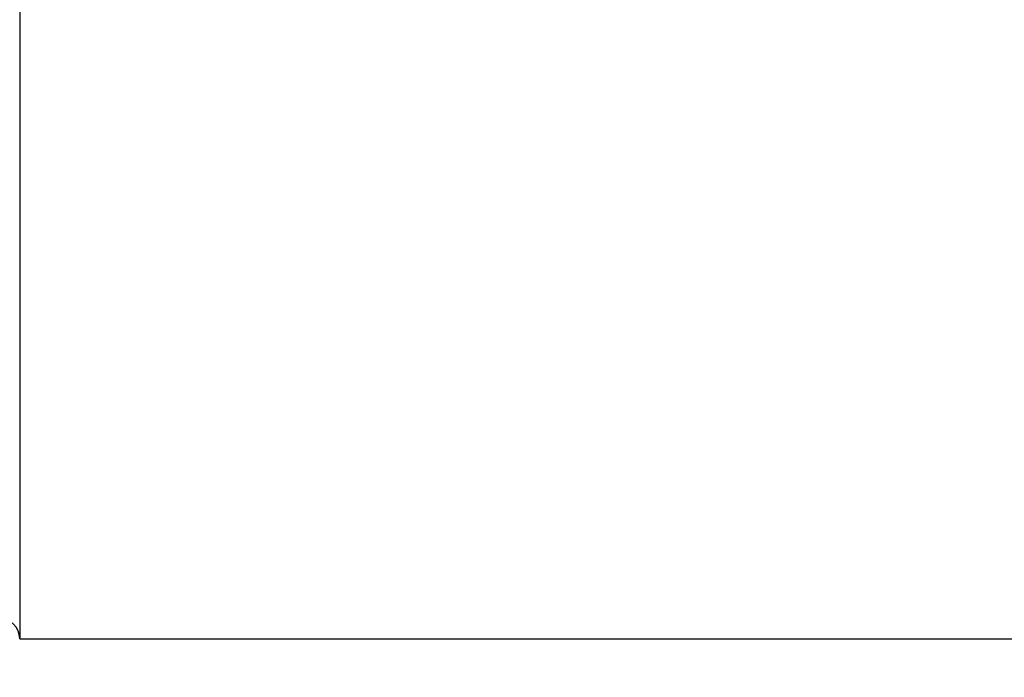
# Model space of a CAD drawing. Extents: x 17 to 125, y 29 to 89.
# Tile 5 of 49: x 93 to 105, y 46 to 54. Entities that reach past the tile are written whole.
import ezdxf

# ---------------------------------------------------------------- set-up
doc = ezdxf.new("R2010")
doc.units = 0
doc.header["$MEASUREMENT"] = 0
doc.layers.add('DIM', color=4, linetype='CONTINUOUS')
doc.layers.add('MAIN', color=7, linetype='CONTINUOUS')
doc.styles.add('DIM-7', font='SIMPLEX.shx', dxfattribs={"width": 0.7, "bigfont": 'chineset.shx'})
doc.dimstyles.new('CNS', dxfattribs={"dimtxt": 3.5, "dimasz": 2.5, "dimexe": 1, "dimexo": 1.5, "dimgap": 0.09, "dimtad": 0, "dimdsep": 46, "dimtxsty": 'DIM-7', "dimcen": 0.09, "dimclrd": 1, "dimclre": 1, "dimclrt": 4, "dimadec": 0, "dimazin": 0, "dimtfac": 1, "dimtix": 1, "dimtmove": 2, "dimatfit": 3, "dimfxl": 1, "dimtvp": 0.971429, "dimtolj": 1, "dimarcsym": 0})

# ---------------------------------------------------------------- blocks, each defined once
blk = doc.blocks.new('*D5')
at = {"layer": 'DIM', "color": 7, "linetype": 'Continuous', "lineweight": -2, "transparency": 16777216}
for p, q in [((115.914, 46.556), (115.914, 29.152)), ((87.914, 38.056), (87.914, 29.152)), ((89.164, 29.652), (114.664, 29.652))]:
    blk.add_line(p, q, dxfattribs=at)
at = {"layer": 'DIM', "color": 7, "linetype": 'Continuous', "transparency": 16777216}
for points in [[(89.164, 29.86), (89.164, 29.443), (87.914, 29.652)], [(114.664, 29.86), (114.664, 29.443), (115.914, 29.652)]]:
    blk.add_solid(points, dxfattribs=at)
at = {"layer": 'DIM', "color": 7, "linetype": 'Continuous', "transparency": 16777216, "insert": (101.914, 31.027), "char_height": 1.75, "attachment_point": 5, "style": 'DIM-7'}
blk.add_mtext('\\A1;28', dxfattribs=at)

msp = doc.modelspace()

# ---------------------------------------------------------------- linework, layer by layer
at = {"layer": 'MAIN', "color": 7, "linetype": 'Continuous'}
for p, q in [((93.164, 66.806), (93.164, 46.806)), ((93.164, 46.806), (115.414, 46.806))]:
    msp.add_line(p, q, dxfattribs=at)
msp.add_arc((92.914, 46.806), 0.25, 0, 90, dxfattribs=at)

# ---------------------------------------------------------------- dimensions: what is measured, and where the dimension line sits
at = {"layer": 'DIM', "color": 7, "linetype": 'Continuous'}
dim = msp.add_linear_dim(base=(115.914, 29.652), p1=(87.914, 38.806), p2=(115.914, 47.306), dimstyle='CNS', override={"dimscale": 0.5, "dimgap": 1, "dimtad": 1, "dimclrd": 7, "dimclre": 7, "dimclrt": 7, "dimtol": 0, "dimlim": 0, "dimtp": -0.007, "dimtm": 0.02, "dimtfac": 0.6, "dimtdec": 4, "dimtmove": 1}, dxfattribs=at)
dim.commit()
dim.dimension.update_dxf_attribs({"geometry": '*D5', "text_midpoint": (101.914, 31.027)})

doc.saveas('drawing.dxf')
